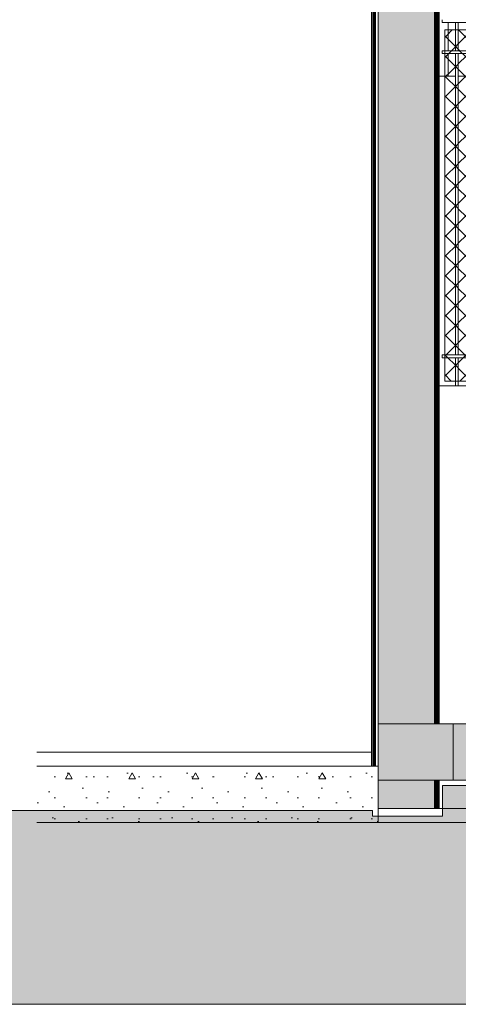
# Model space of a CAD drawing. Header units: millimetres. Extents: x 0 to 1917, y 0 to 847.
# Tile 119 of 230: x 685 to 716, y 643 to 713. Entities that reach past the tile are written whole.
import ezdxf

# ---------------------------------------------------------------- set-up
doc = ezdxf.new("R2010")
doc.units = ezdxf.units.MM
doc.header["$MEASUREMENT"] = 0
doc.set_wipeout_variables(frame=1)
doc.linetypes.add('Wipeout_Contour', pattern=[1000, 0, -1000])
for name, color, linetype in [('Interior - Mobiliário', 7, 'Continuous'), ('Laje.ARQ', 7, 'Continuous'), ('Linha & Trama.2D', 7, 'Continuous'), ('Parede.ARQ', 7, 'Continuous'), ('Pilar.ARQ', 7, 'Continuous')]:
    doc.layers.add(name, color=color, linetype=linetype)
pattern_1 = [(0, (640.715, 663.0876), (0, 7.79423), [0.4875, -4.0125]), (0, (642.965, 666.985), (0, 7.79423), [0.4875, -4.0125]), (60, (640.715, 663.0876), (-6.75, 3.89711), [0.4875, -4.0125]), (60, (645.215, 663.0876), (-6.75, 3.89711), [0.4875, -4.0125]), (120, (641.2026, 663.0876), (6.75, 3.89711), [0.4875, -4.0125]), (120, (645.7026, 663.0876), (6.75, 3.89711), [0.4875, -4.0125]), (0, (640.715, 663.8376), (0, 1.5), [0, -1.5, 0, -2.25]), (45, (641.465, 663.8376), (-1.06066, 1.06066), [0, -1.125, 0, -1.875])]

msp = doc.modelspace()

# ---------------------------------------------------------------- linework, layer by layer
at = {"layer": 'Linha & Trama.2D', "color": 8, "linetype": 'Continuous', "lineweight": 0}
for p, q in [((709.772, 643.185), (681.547, 643.185)), ((1016.157, 643.185), (709.772, 643.185))]:
    msp.add_line(p, q, dxfattribs=at)

# ---------------------------------------------------------------- wipeouts: each hides what was drawn before it
at = {"color": 254, "linetype": 'Wipeout_Contour', "lineweight": 0, "ltscale": 3843.756319}
msp.add_wipeout([(685.951, 661.088), (685.951, 660.088), (709.709, 660.088), (709.709, 661.088)], dxfattribs=at).dxf.layer = 'Laje.ARQ'
at = {"color": 254, "linetype": 'Wipeout_Contour', "lineweight": 0, "ltscale": 4074.717182}
msp.add_wipeout([(714.509, 663.088), (809.844, 663.088), (809.844, 687.088), (714.509, 687.088)], dxfattribs=at).dxf.layer = 'Parede.ARQ'
at = {"color": 254, "linetype": 'Wipeout_Contour', "lineweight": 0, "ltscale": 4280.064535}
msp.add_wipeout([(714.509, 659.088), (714.509, 657.088), (965.802, 657.088), (965.802, 659.088)], dxfattribs=at).dxf.layer = 'Parede.ARQ'

# ---------------------------------------------------------------- next in the draw order: wipeouts: each hides what was drawn before it
at = {"color": 254, "linetype": 'Wipeout_Contour', "lineweight": 0, "ltscale": 5906.379387}
msp.add_wipeout([(710.183, 656.088), (773.845, 656.088), (773.845, 657.088), (714.221, 657.088), (714.183, 657.088), (710.183, 657.088)], dxfattribs=at).dxf.layer = 'Laje.ARQ'
at = {"color": 254, "linetype": 'Wipeout_Contour', "lineweight": 0, "ltscale": 7968.964677}
msp.add_wipeout([(714.509, 709.088), (714.509, 687.088), (715.671, 687.088), (715.671, 689.088), (714.718, 689.088), (714.718, 689.288), (715.671, 689.288), (715.671, 709.088)], dxfattribs=at).dxf.layer = 'Parede.ARQ'
at = {"color": 254, "linetype": 'Wipeout_Contour', "lineweight": 0, "ltscale": 4031.332927}
msp.add_wipeout([(709.709, 660.088), (709.759, 660.088), (709.759, 768.984), (709.709, 768.974)], dxfattribs=at).dxf.layer = 'Pilar.ARQ'

# ---------------------------------------------------------------- next in the draw order: wipeouts: each hides what was drawn before it
at = {"color": 254, "linetype": 'Wipeout_Contour', "lineweight": 0, "ltscale": 4031.393265}
msp.add_wipeout([(715.158, 710.688), (715.158, 709.088), (715.671, 709.088), (715.671, 710.688)], dxfattribs=at).dxf.layer = 'Interior - Mobiliário'
at = {"color": 254, "linetype": 'Wipeout_Contour', "lineweight": 0, "ltscale": 4112.51149}
msp.add_wipeout([(714.718, 689.088), (809.844, 689.088), (809.844, 689.288), (714.718, 689.288)], dxfattribs=at).dxf.layer = 'Interior - Mobiliário'
at = {"color": 254, "linetype": 'Wipeout_Contour', "lineweight": 0, "ltscale": 4031.492403}
msp.add_wipeout([(709.759, 660.088), (709.812, 660.088), (709.812, 768.995), (709.759, 768.984)], dxfattribs=at).dxf.layer = 'Pilar.ARQ'
at = {"color": 254, "linetype": 'Wipeout_Contour', "lineweight": 0, "ltscale": 3885.495577}
msp.add_wipeout([(714.459, 657.088), (714.509, 657.088), (714.509, 659.088), (714.459, 659.088)], dxfattribs=at).dxf.layer = 'Pilar.ARQ'

# ---------------------------------------------------------------- next in the draw order: wipeouts: each hides what was drawn before it
at = {"color": 254, "linetype": 'Wipeout_Contour', "lineweight": 0, "ltscale": 4037.032293}
msp.add_wipeout([(715.158, 710.888), (715.671, 710.888), (715.671, 712.888), (715.158, 712.888)], dxfattribs=at).dxf.layer = 'Interior - Mobiliário'
at = {"color": 254, "linetype": 'Wipeout_Contour', "lineweight": 0, "ltscale": 3971.482952}
msp.add_wipeout([(715.671, 689.088), (715.671, 687.088), (715.871, 687.088), (715.871, 689.088)], dxfattribs=at).dxf.layer = 'Interior - Mobiliário'
at = {"color": 254, "linetype": 'Wipeout_Contour', "lineweight": 0, "ltscale": 4032.441746}
msp.add_wipeout([(709.997, 660.088), (710.183, 660.088), (710.183, 769.069), (709.997, 769.032)], dxfattribs=at).dxf.layer = 'Pilar.ARQ'
at = {"color": 254, "linetype": 'Wipeout_Contour', "lineweight": 0, "ltscale": 3885.344939}
msp.add_wipeout([(714.407, 657.088), (714.459, 657.088), (714.459, 659.088), (714.407, 659.088)], dxfattribs=at).dxf.layer = 'Pilar.ARQ'

# ---------------------------------------------------------------- next in the draw order: linework, layer by layer
at = {"layer": 'Linha & Trama.2D', "color": 8, "linetype": 'Continuous', "lineweight": 0}
msp.add_line((714.909, 687.428), (789.669, 687.428), dxfattribs=at)

# ---------------------------------------------------------------- next in the draw order: wipeouts: each hides what was drawn before it
at = {"color": 254, "linetype": 'Wipeout_Contour', "lineweight": 0, "ltscale": 14282.50275}
msp.add_wipeout([(714.243, 769.088), (714.509, 769.088), (714.509, 709.088), (715.158, 709.088), (715.158, 710.688), (714.718, 710.688), (714.718, 710.888), (715.158, 710.888), (715.158, 712.888), (714.718, 712.888), (714.718, 713.088), (715.158, 713.088), (715.158, 770.064), (714.243, 769.881)], dxfattribs=at).dxf.layer = 'Interior - Mobiliário'
at = {"color": 254, "linetype": 'Wipeout_Contour', "lineweight": 0, "ltscale": 4032.070252}
msp.add_wipeout([(709.945, 660.088), (709.997, 660.088), (709.997, 769.032), (709.945, 769.021)], dxfattribs=at).dxf.layer = 'Pilar.ARQ'
at = {"color": 254, "linetype": 'Wipeout_Contour', "lineweight": 0, "ltscale": 3885.228409}
msp.add_wipeout([(714.38, 657.088), (714.407, 657.088), (714.407, 659.088), (714.38, 659.088)], dxfattribs=at).dxf.layer = 'Pilar.ARQ'

# ---------------------------------------------------------------- next in the draw order: linework, layer by layer
at = {"layer": 'Linha & Trama.2D', "color": 8, "linetype": 'Continuous', "lineweight": 0}
for p, q in [((714.754, 658.714), (965.521, 658.714)), ((714.754, 656.536), (714.754, 658.714))]:
    msp.add_line(p, q, dxfattribs=at)

# ---------------------------------------------------------------- next in the draw order: wipeouts: each hides what was drawn before it
at = {"color": 254, "linetype": 'Wipeout_Contour', "lineweight": 0, "ltscale": 4219.106277}
msp.add_wipeout([(837.699, 713.088), (714.718, 713.088), (714.718, 712.888), (837.699, 712.888)], dxfattribs=at).dxf.layer = 'Interior - Mobiliário'
at = {"color": 254, "linetype": 'Wipeout_Contour', "lineweight": 0, "ltscale": 4213.151831}
msp.add_wipeout([(714.718, 710.888), (714.718, 710.688), (837.699, 710.688), (837.699, 710.888)], dxfattribs=at).dxf.layer = 'Interior - Mobiliário'
at = {"color": 254, "linetype": 'Wipeout_Contour', "lineweight": 0, "ltscale": 4031.94689}
msp.add_wipeout([(709.918, 660.088), (709.945, 660.088), (709.945, 769.021), (709.918, 769.016)], dxfattribs=at).dxf.layer = 'Pilar.ARQ'
at = {"color": 254, "linetype": 'Wipeout_Contour', "lineweight": 0, "ltscale": 3885.07206}
msp.add_wipeout([(714.3, 657.088), (714.38, 657.088), (714.38, 659.088), (714.3, 659.088)], dxfattribs=at).dxf.layer = 'Pilar.ARQ'

# ---------------------------------------------------------------- next in the draw order: linework, layer by layer
at = {"layer": 'Interior - Mobiliário', "color": 102, "linetype": 'Continuous', "lineweight": 0}
for p, q in [((715.158, 710.888), (715.158, 712.888)), ((715.158, 709.088), (715.158, 710.688))]:
    msp.add_line(p, q, dxfattribs=at)
at = {"layer": 'Linha & Trama.2D', "color": 8, "linetype": 'Continuous', "lineweight": 0}
msp.add_line((714.909, 712.361), (714.909, 687.428), dxfattribs=at)

# ---------------------------------------------------------------- next in the draw order: wipeouts: each hides what was drawn before it
at = {"color": 254, "linetype": 'Wipeout_Contour', "lineweight": 0, "ltscale": 4038.042487}
msp.add_wipeout([(715.871, 710.888), (715.871, 712.888), (715.671, 712.888), (715.671, 710.888)], dxfattribs=at).dxf.layer = 'Interior - Mobiliário'
at = {"color": 254, "linetype": 'Wipeout_Contour', "lineweight": 0, "ltscale": 4031.781269}
msp.add_wipeout([(709.838, 660.088), (709.918, 660.088), (709.918, 769.016), (709.838, 769)], dxfattribs=at).dxf.layer = 'Pilar.ARQ'
at = {"color": 254, "linetype": 'Wipeout_Contour', "lineweight": 0, "ltscale": 4048.992255}
msp.add_wipeout([(714.509, 769.088), (714.459, 769.088), (714.459, 663.088), (714.509, 663.088)], dxfattribs=at).dxf.layer = 'Pilar.ARQ'
at = {"color": 254, "linetype": 'Wipeout_Contour', "lineweight": 0, "ltscale": 3884.915767}
msp.add_wipeout([(714.274, 657.088), (714.3, 657.088), (714.3, 659.088), (714.274, 659.088)], dxfattribs=at).dxf.layer = 'Pilar.ARQ'

# ---------------------------------------------------------------- next in the draw order: linework, layer by layer
at = {"layer": 'Linha & Trama.2D', "color": 8, "linetype": 'Continuous', "lineweight": 0}
msp.add_line((811.858, 712.361), (714.909, 712.361), dxfattribs=at)

# ---------------------------------------------------------------- next in the draw order: wipeouts: each hides what was drawn before it
at = {"color": 254, "linetype": 'Wipeout_Contour', "lineweight": 0, "ltscale": 4004.724317}
msp.add_wipeout([(715.871, 689.288), (715.871, 710.688), (715.671, 710.688), (715.671, 689.288)], dxfattribs=at).dxf.layer = 'Interior - Mobiliário'
at = {"color": 254, "linetype": 'Wipeout_Contour', "lineweight": 0, "ltscale": 4031.615843}
msp.add_wipeout([(709.812, 660.088), (709.838, 660.088), (709.838, 769), (709.812, 768.995)], dxfattribs=at).dxf.layer = 'Pilar.ARQ'
at = {"color": 254, "linetype": 'Wipeout_Contour', "lineweight": 0, "ltscale": 4048.847501}
msp.add_wipeout([(714.459, 769.088), (714.407, 769.088), (714.407, 663.088), (714.459, 663.088)], dxfattribs=at).dxf.layer = 'Pilar.ARQ'
at = {"color": 254, "linetype": 'Wipeout_Contour', "lineweight": 0, "ltscale": 3884.799221}
msp.add_wipeout([(714.221, 657.088), (714.274, 657.088), (714.274, 659.088), (714.221, 659.088)], dxfattribs=at).dxf.layer = 'Pilar.ARQ'

# ---------------------------------------------------------------- next in the draw order: hatches: boundary and pattern name
at = {"layer": 'Linha & Trama.2D', "linetype": 'Continuous', "lineweight": 0}
h = msp.add_hatch(dxfattribs=at)
h.set_pattern_fill('GRELHA_5X5_DIAGONAL_0002', color=30, style=0, pattern_type=2)
h.set_pattern_definition([(45, (640.7151, 663.0876), (-0.707107, 0.707107), []), (135, (640.7151, 663.0876), (0.707107, 0.707107), [])])
h.paths.add_polyline_path([(714.909, 687.428), (789.669, 687.428), (790.582, 687.428), (792.058, 687.428), (793.71, 687.428), (795.381, 687.428), (797.183, 687.428), (810.844, 687.428), (810.844, 705.135), (837.29, 705.135), (837.29, 712.361), (811.858, 712.361), (714.909, 712.361)])

# ---------------------------------------------------------------- next in the draw order: linework, layer by layer
at = {"layer": 'Interior - Mobiliário', "color": 124, "linetype": 'Continuous', "lineweight": 0}
for p, q in [((715.671, 710.888), (715.671, 712.888)), ((715.871, 710.888), (715.871, 712.888)), ((715.671, 689.288), (715.671, 710.688)), ((715.871, 689.288), (715.871, 710.688)), ((715.671, 687.088), (715.671, 689.088)), ((715.871, 687.088), (715.871, 689.088))]:
    msp.add_line(p, q, dxfattribs=at)
at = {"layer": 'Interior - Mobiliário', "color": 102, "linetype": 'Continuous', "lineweight": 0}
for p, q in [((715.671, 709.088), (715.158, 709.088)), ((716.793, 709.088), (715.871, 709.088))]:
    msp.add_line(p, q, dxfattribs=at)
at = {"layer": 'Laje.ARQ', "color": 111, "linetype": 'Continuous', "lineweight": 0}
msp.add_line((685.951, 661.088), (709.709, 661.088), dxfattribs=at)

# ---------------------------------------------------------------- next in the draw order: wipeouts: each hides what was drawn before it
at = {"color": 254, "linetype": 'Wipeout_Contour', "lineweight": 0, "ltscale": 4048.735524}
msp.add_wipeout([(714.407, 769.088), (714.38, 769.088), (714.38, 663.088), (714.407, 663.088)], dxfattribs=at).dxf.layer = 'Pilar.ARQ'
at = {"color": 254, "linetype": 'Wipeout_Contour', "lineweight": 0, "ltscale": 3884.666028}
msp.add_wipeout([(714.183, 657.088), (714.221, 657.088), (714.221, 659.088), (714.183, 659.088)], dxfattribs=at).dxf.layer = 'Pilar.ARQ'

# ---------------------------------------------------------------- next in the draw order: hatches: boundary and pattern name
at = {"layer": 'Parede.ARQ', "linetype": 'Continuous', "lineweight": 0}
msp.add_hatch(color=35, dxfattribs=at).paths.add_polyline_path([(714.183, 659.088), (710.183, 659.088), (710.183, 657.088), (714.183, 657.088)])

# ---------------------------------------------------------------- next in the draw order: linework, layer by layer
at = {"layer": 'Parede.ARQ', "color": 7, "linetype": 'Continuous', "lineweight": 0}
msp.add_line((965.802, 657.088), (714.509, 657.088), dxfattribs=at)
at = {"layer": 'Pilar.ARQ', "color": 20, "linetype": 'Continuous', "lineweight": 0}
for p, q in [((714.183, 657.088), (714.221, 657.088)), ((714.221, 657.088), (714.274, 657.088)), ((714.274, 657.088), (714.3, 657.088)), ((714.3, 657.088), (714.38, 657.088)), ((714.38, 657.088), (714.407, 657.088)), ((714.407, 657.088), (714.459, 657.088)), ((714.459, 657.088), (714.509, 657.088))]:
    msp.add_line(p, q, dxfattribs=at)

# ---------------------------------------------------------------- next in the draw order: wipeouts: each hides what was drawn before it
at = {"color": 254, "linetype": 'Wipeout_Contour', "lineweight": 0, "ltscale": 4048.585283}
msp.add_wipeout([(714.38, 769.088), (714.3, 769.088), (714.3, 663.088), (714.38, 663.088)], dxfattribs=at).dxf.layer = 'Pilar.ARQ'

# ---------------------------------------------------------------- next in the draw order: linework, layer by layer
at = {"layer": 'Interior - Mobiliário', "color": 124, "linetype": 'Continuous', "lineweight": 0}
for p, q in [((714.718, 712.888), (714.718, 713.088)), ((837.699, 712.888), (714.718, 712.888)), ((837.699, 710.888), (714.718, 710.888)), ((714.718, 710.688), (714.718, 710.888)), ((837.699, 710.688), (714.718, 710.688)), ((809.844, 689.288), (714.718, 689.288)), ((714.718, 689.088), (714.718, 689.288)), ((809.844, 689.088), (714.718, 689.088))]:
    msp.add_line(p, q, dxfattribs=at)

# ---------------------------------------------------------------- next in the draw order: wipeouts: each hides what was drawn before it
at = {"color": 254, "linetype": 'Wipeout_Contour', "lineweight": 0, "ltscale": 4048.435097}
msp.add_wipeout([(714.3, 769.088), (714.274, 769.088), (714.274, 663.088), (714.3, 663.088)], dxfattribs=at).dxf.layer = 'Pilar.ARQ'

# ---------------------------------------------------------------- next in the draw order: wipeouts: each hides what was drawn before it
at = {"color": 254, "linetype": 'Wipeout_Contour', "lineweight": 0, "ltscale": 4048.323104}
msp.add_wipeout([(714.274, 769.088), (714.221, 769.088), (714.221, 663.088), (714.274, 663.088)], dxfattribs=at).dxf.layer = 'Pilar.ARQ'

# ---------------------------------------------------------------- next in the draw order: wipeouts: each hides what was drawn before it
at = {"color": 254, "linetype": 'Wipeout_Contour', "lineweight": 0, "ltscale": 4048.195116}
msp.add_wipeout([(714.183, 769.088), (714.183, 663.088), (714.221, 663.088), (714.221, 769.088)], dxfattribs=at).dxf.layer = 'Pilar.ARQ'

# ---------------------------------------------------------------- next in the draw order: hatches: boundary and pattern name
at = {"layer": 'Parede.ARQ', "linetype": 'Continuous', "lineweight": 0}
msp.add_hatch(color=35, dxfattribs=at).paths.add_polyline_path([(710.183, 663.088), (714.183, 663.088), (714.183, 719.088), (710.183, 719.088)])

# ---------------------------------------------------------------- next in the draw order: linework, layer by layer
at = {"layer": 'Interior - Mobiliário', "color": 102, "linetype": 'Continuous', "lineweight": 0}
msp.add_line((715.158, 709.088), (714.509, 709.088), dxfattribs=at)
at = {"layer": 'Parede.ARQ', "color": 7, "linetype": 'Continuous', "lineweight": 0}
msp.add_line((809.844, 687.088), (714.509, 687.088), dxfattribs=at)

# ---------------------------------------------------------------- next in the draw order: wipeouts: each hides what was drawn before it
at = {"color": 254, "linetype": 'Wipeout_Contour', "lineweight": 0, "ltscale": 4288.411042}
msp.add_wipeout([(710.183, 663.088), (710.183, 659.088), (970.183, 659.088), (970.183, 663.088)], dxfattribs=at).dxf.layer = 'Laje.ARQ'

# ---------------------------------------------------------------- next in the draw order: hatches: boundary and pattern name
at = {"layer": 'Interior - Mobiliário', "linetype": 'Continuous', "lineweight": 0}
msp.add_hatch(color=81, dxfattribs=at).paths.add_polyline_path([(964.178, 659.088), (964.178, 663.088), (715.509, 663.088), (715.509, 659.088)])
at = {"layer": 'Laje.ARQ', "linetype": 'Continuous', "lineweight": 0}
h = msp.add_hatch(dxfattribs=at)
h.set_pattern_fill('CONCRETO_0002', color=83, style=0, pattern_type=2)
h.set_pattern_definition(pattern_1)
h.paths.add_polyline_path([(710.183, 663.088), (710.183, 659.088), (970.183, 659.088), (970.183, 663.088)])

# ---------------------------------------------------------------- next in the draw order: linework, layer by layer
at = {"layer": 'Interior - Mobiliário', "color": 102, "linetype": 'Continuous', "lineweight": 0}
msp.add_line((715.509, 663.088), (715.509, 659.088), dxfattribs=at)
at = {"layer": 'Laje.ARQ', "color": 123, "linetype": 'Continuous', "lineweight": 0}
for p, q in [((715.509, 663.088), (714.183, 663.088)), ((964.178, 663.088), (715.509, 663.088)), ((715.509, 659.088), (714.183, 659.088)), ((964.178, 659.088), (715.509, 659.088))]:
    msp.add_line(p, q, dxfattribs=at)
at = {"layer": 'Parede.ARQ', "color": 7, "linetype": 'Continuous', "lineweight": 0}
for p, q in [((710.183, 719.088), (710.183, 663.088)), ((714.183, 719.088), (714.183, 663.088)), ((714.183, 663.088), (710.183, 663.088)), ((714.183, 659.088), (714.183, 657.088))]:
    msp.add_line(p, q, dxfattribs=at)
at = {"layer": 'Pilar.ARQ', "color": 20, "linetype": 'Continuous', "lineweight": 0}
for p, q in [((714.221, 663.088), (714.221, 769.088)), ((714.3, 663.088), (714.3, 769.088)), ((714.38, 663.088), (714.38, 769.088)), ((714.459, 663.088), (714.459, 769.088)), ((714.509, 663.088), (714.509, 769.088)), ((714.221, 657.088), (714.221, 659.088)), ((714.3, 657.088), (714.3, 659.088)), ((714.38, 657.088), (714.38, 659.088)), ((714.459, 657.088), (714.459, 659.088)), ((714.509, 657.088), (714.509, 659.088))]:
    msp.add_line(p, q, dxfattribs=at)

# ---------------------------------------------------------------- next in the draw order: wipeouts: each hides what was drawn before it
at = {"color": 254, "linetype": 'Wipeout_Contour', "lineweight": 0, "ltscale": 3837.585886}
msp.add_wipeout([(685.951, 656.088), (710.183, 656.088), (710.183, 660.088), (685.951, 660.088)], dxfattribs=at).dxf.layer = 'Laje.ARQ'

# ---------------------------------------------------------------- next in the draw order: hatches: boundary and pattern name
at = {"layer": 'Laje.ARQ', "linetype": 'Continuous', "lineweight": 0}
h = msp.add_hatch(dxfattribs=at)
h.set_pattern_fill('CONCRETO_0002', color=83, style=0, pattern_type=2)
h.set_pattern_definition(pattern_1)
h.paths.add_polyline_path([(685.951, 656.088), (710.183, 656.088), (710.183, 660.088), (685.951, 660.088)])
at = {"layer": 'Linha & Trama.2D', "linetype": 'Continuous', "lineweight": 0}
h = msp.add_hatch(dxfattribs=at)
h.set_pattern_fill('TERRA_0002', color=30, style=0, pattern_type=2)
h.set_pattern_definition([(45, (640.715, 663.0876), (-2.757716, 2.757716), []), (45, (639.796, 664.007), (-5.51543, 5.51543), []), (45, (638.8766, 664.926), (-5.51543, 5.51543), []), (135, (637.9573, 665.8453), (0.919239, 0.919239), [3.9, -3.9])])
h.paths.add_polyline_path([(681.547, 643.185), (709.772, 643.185), (1016.157, 643.185), (1016.157, 656.994), (970.832, 656.994), (970.832, 656.536), (965.521, 656.536), (965.521, 658.714), (714.754, 658.714), (714.754, 656.536), (709.772, 656.536), (709.772, 656.946), (681.547, 656.946)])

# ---------------------------------------------------------------- next in the draw order: linework, layer by layer
at = {"layer": 'Laje.ARQ', "color": 123, "linetype": 'Continuous', "lineweight": 0}
for p, q in [((710.183, 663.088), (710.183, 660.088)), ((710.183, 660.088), (685.951, 660.088)), ((710.183, 660.088), (710.183, 659.088)), ((710.183, 657.088), (710.183, 656.088)), ((710.183, 656.088), (685.951, 656.088))]:
    msp.add_line(p, q, dxfattribs=at)
at = {"layer": 'Laje.ARQ', "color": 111, "linetype": 'Continuous', "lineweight": 0}
msp.add_line((710.183, 656.088), (773.845, 656.088), dxfattribs=at)
at = {"layer": 'Linha & Trama.2D', "color": 8, "linetype": 'Continuous', "lineweight": 0}
for p, q in [((681.547, 656.946), (709.772, 656.946)), ((709.772, 656.946), (709.772, 656.536)), ((709.772, 656.536), (714.754, 656.536))]:
    msp.add_line(p, q, dxfattribs=at)
at = {"layer": 'Parede.ARQ', "color": 7, "linetype": 'Continuous', "lineweight": 0}
for p, q in [((710.183, 659.088), (710.183, 657.088)), ((714.183, 659.088), (710.183, 659.088)), ((714.183, 657.088), (710.183, 657.088))]:
    msp.add_line(p, q, dxfattribs=at)
at = {"layer": 'Pilar.ARQ', "color": 20, "linetype": 'Continuous', "lineweight": 0}
for p, q in [((709.709, 660.088), (709.709, 768.974)), ((709.759, 660.088), (709.759, 768.984)), ((709.838, 660.088), (709.838, 769)), ((709.918, 660.088), (709.918, 769.016)), ((709.997, 660.088), (709.997, 769.032))]:
    msp.add_line(p, q, dxfattribs=at)

doc.saveas('drawing.dxf')
